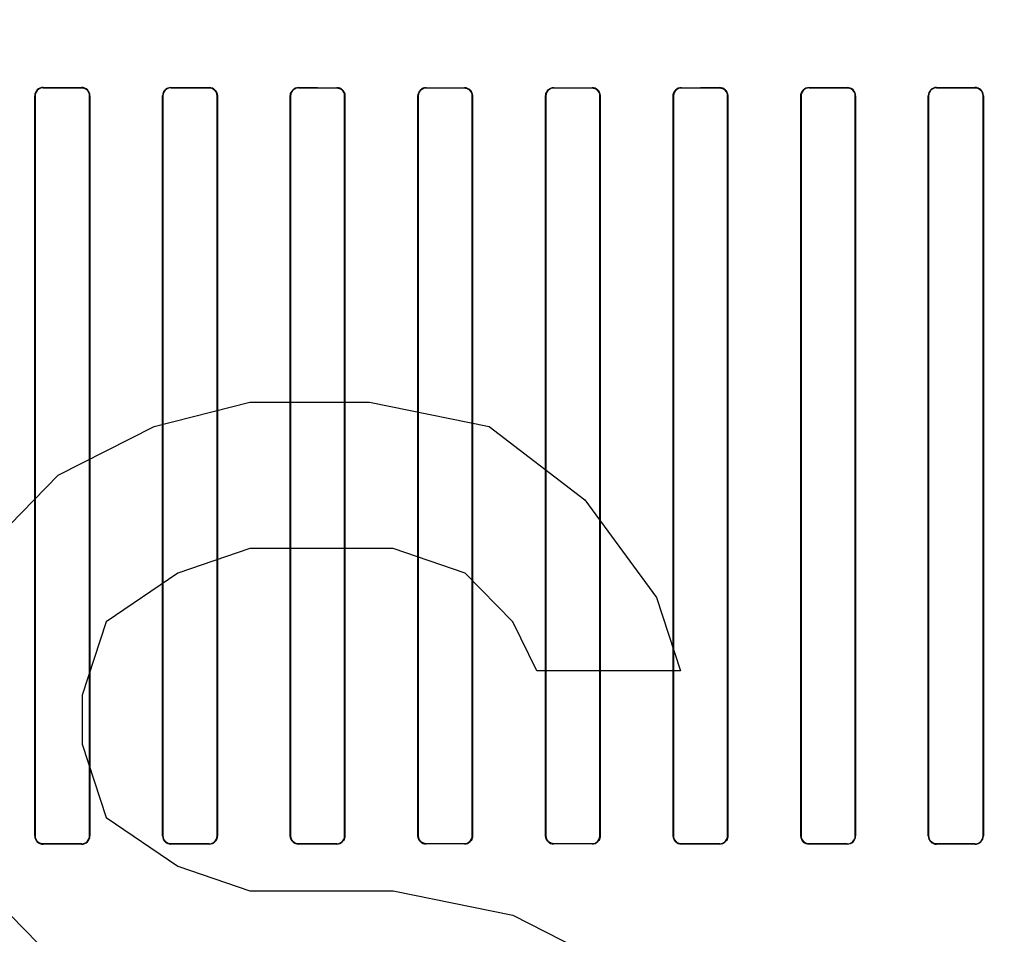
# Model space of a CAD drawing. Header units: millimetres. Extents: x 0 to 297, y 0 to 210.
# Tile 141 of 256: x 55.997 to 56.344, y 158.025 to 158.348. Entities that reach past the tile are written whole.
import ezdxf

# ---------------------------------------------------------------- set-up
doc = ezdxf.new("R2010")
doc.units = ezdxf.units.MM
doc.header["$LTSCALE"] = 16.335
doc.layers.get('0').update_dxf_attribs({"linetype": 'CONTINUOUS'})
for name, color, linetype in [('AXES_REF', 7, 'CONTINUOUS'), ('INTFCLR_1', 7, 'CONTINUOUS'), ('INTFCLR_72935', 7, 'CONTINUOUS')]:
    doc.layers.add(name, color=color, linetype=linetype)

msp = doc.modelspace()

# ---------------------------------------------------------------- linework, layer by layer
at = {"color": 7, "linetype": 'Continuous'}
for p, q in [((56.0441704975, 158.2044715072), (56.0779205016, 158.2130885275)), ((56.0779205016, 158.2130885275), (56.1201079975, 158.2130885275)), ((56.1201079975, 158.2130885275), (56.16229550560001, 158.2044715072)), ((56.0104204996, 158.1872374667), (56.0441704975, 158.2044715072)), ((56.16229550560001, 158.2044715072), (56.1960454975, 158.1786204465)), ((55.97667049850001, 158.1527693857), (56.0104204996, 158.1872374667)), ((56.1960454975, 158.1786204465), (56.2213579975, 158.1441523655)), ((56.0779205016, 158.161386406), (56.0526080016, 158.1527693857)), ((56.1285455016, 158.161386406), (56.0779205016, 158.161386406)), ((56.1538579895, 158.1527693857), (56.1285455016, 158.161386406)), ((56.0526080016, 158.1527693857), (56.0272954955, 158.1355353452)), ((56.1707329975, 158.1355353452), (56.1538579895, 158.1527693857)), ((56.2213579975, 158.1441523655), (56.2297954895, 158.1183013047)), ((56.0272954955, 158.1355353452), (56.0188579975, 158.1096842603)), ((56.1791704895, 158.1183013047), (56.1707329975, 158.1355353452)), ((56.2297954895, 158.1183013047), (56.1791704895, 158.1183013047)), ((56.0188579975, 158.1096842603), (56.0188579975, 158.0924502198)), ((56.0188579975, 158.0924502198), (56.0272954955, 158.0665991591)), ((56.0272954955, 158.0665991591), (56.0526080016, 158.0493651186)), ((56.0104204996, 158.0148970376), (55.97667049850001, 158.0493651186)), ((56.0526080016, 158.0493651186), (56.0779205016, 158.0407480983)), ((56.0779205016, 158.0407480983), (56.1285455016, 158.0407480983)), ((56.1285455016, 158.0407480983), (56.1707329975, 158.0321310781)), ((56.1707329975, 158.0321310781), (56.2044829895, 158.0148970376))]:
    msp.add_line(p, q, dxfattribs=at)
for radius in [8.7262453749, 8.7255, 8.6696226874]:
    msp.add_circle((57.5376079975, 154.4105885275), radius, dxfattribs=at)
msp.add_arc((57.5376079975, 154.4105885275), 8.64, 278.2771290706, 261.7228709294, dxfattribs=at)
at = {"layer": 'AXES_REF', "color": 9, "linetype": 'Continuous'}
for radius in [7.9600610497, 5.3357191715]:
    msp.add_circle((57.5376079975, 154.4105885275), radius, dxfattribs=at)
at = {"layer": 'INTFCLR_1', "color": 6, "linetype": 'Continuous'}
for p, q in [((56.0021373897, 158.0600757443), (56.0021373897, 158.3210757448)), ((56.0022379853, 158.060075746), (56.0022379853, 158.3210757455)), ((56.0214523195, 158.3210757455), (56.0214523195, 158.060075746)), ((56.0215512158, 158.3210757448), (56.0215512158, 158.0600757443)), ((56.0471884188, 158.0600757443), (56.0471884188, 158.3210757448)), ((56.04728592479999, 158.060075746), (56.04728592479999, 158.3210757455)), ((56.06641128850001, 158.3210757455), (56.06641128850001, 158.060075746)), ((56.0665076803, 158.3210757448), (56.0665076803, 158.0600757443)), ((56.09222261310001, 158.0600757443), (56.09222261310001, 158.3210757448)), ((56.0923181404, 158.060075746), (56.0923181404, 158.3210757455)), ((56.1113854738, 158.3210757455), (56.1113854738, 158.060075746)), ((56.1114803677, 158.3210757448), (56.1114803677, 158.0600757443)), ((56.13724104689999, 158.0600757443), (56.13724104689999, 158.3210757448)), ((56.1373355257, 158.060075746), (56.1373355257, 158.3210757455)), ((56.1563742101, 158.3210757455), (56.1563742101, 158.060075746)), ((56.15646848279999, 158.3210757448), (56.15646848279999, 158.0600757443)), ((56.1822442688, 158.0600757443), (56.1822442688, 158.3210757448)), ((56.1823385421, 158.060075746), (56.1823385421, 158.3210757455)), ((56.2013772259, 158.3210757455), (56.2013772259, 158.060075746)), ((56.20147170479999, 158.3210757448), (56.20147170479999, 158.0600757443)), ((56.227232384, 158.0600757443), (56.227232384, 158.3210757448)), ((56.2273272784, 158.060075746), (56.2273272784, 158.3210757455)), ((56.2463946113, 158.3210757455), (56.2463946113, 158.060075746)), ((56.2464901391, 158.3210757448), (56.2464901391, 158.0600757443)), ((56.2722050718, 158.0600757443), (56.2722050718, 158.3210757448)), ((56.2723014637, 158.060075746), (56.2723014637, 158.3210757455)), ((56.29142682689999, 158.3210757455), (56.29142682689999, 158.060075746)), ((56.2915243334, 158.3210757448), (56.2915243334, 158.0600757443)), ((56.3171615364, 158.0600757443), (56.3171615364, 158.3210757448)), ((56.3172604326, 158.060075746), (56.3172604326, 158.3210757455)), ((56.3364747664, 158.3210757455), (56.3364747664, 158.060075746)), ((56.3365753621, 158.3210757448), (56.3365753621, 158.0600757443))]:
    msp.add_line(p, q, dxfattribs=at)
at = {"layer": 'INTFCLR_1', "color": 9, "linetype": 'Continuous'}
for p, q in [((56.0022379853, 158.3210757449), (56.0021373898, 158.3210757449)), ((56.0051063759, 158.3240408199), (56.0051063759, 158.3239405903)), ((56.0186063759, 158.323924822), (56.0186063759, 158.3240240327)), ((56.02155121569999, 158.3210757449), (56.0214523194, 158.3210757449)), ((56.047285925, 158.3210757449), (56.04718841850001, 158.3210757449)), ((56.0501063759, 158.3239909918), (56.0501063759, 158.3238937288)), ((56.0636063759, 158.3238827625), (56.0636063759, 158.3239793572)), ((56.0665076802, 158.3210757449), (56.0664112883, 158.3210757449)), ((56.0923181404, 158.3210757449), (56.092222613, 158.3210757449)), ((56.0951063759, 158.3239578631), (56.0951063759, 158.3238624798)), ((56.1086063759, 158.3238560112), (56.1086063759, 158.3239510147)), ((56.1114803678, 158.3210757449), (56.1113854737, 158.3210757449)), ((56.1373355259, 158.3210757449), (56.1372410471, 158.3210757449)), ((56.1401063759, 158.3239404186), (56.1401063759, 158.3238459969)), ((56.1536063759, 158.3238438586), (56.1536063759, 158.3239381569)), ((56.15646848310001, 158.3210757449), (56.1563742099, 158.3210757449)), ((56.182338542, 158.3210757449), (56.1822442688, 158.3210757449)), ((56.1851063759, 158.3239381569), (56.1851063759, 158.3238438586)), ((56.1986063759, 158.3238459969), (56.1986063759, 158.3239404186)), ((56.20147170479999, 158.3210757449), (56.20137722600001, 158.3210757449)), ((56.22732727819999, 158.3210757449), (56.2272323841, 158.3210757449)), ((56.2301063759, 158.3239510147), (56.2301063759, 158.3238560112)), ((56.2436063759, 158.3238624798), (56.2436063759, 158.3239578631)), ((56.2464901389, 158.3210757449), (56.24639461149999, 158.3210757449)), ((56.27230146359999, 158.3210757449), (56.2722050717, 158.3210757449)), ((56.2751063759, 158.3239793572), (56.2751063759, 158.3238827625)), ((56.2886063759, 158.3238937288), (56.2886063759, 158.3239909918)), ((56.2915243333, 158.3210757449), (56.29142682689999, 158.3210757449)), ((56.3172604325, 158.3210757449), (56.3171615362, 158.3210757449)), ((56.3201063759, 158.3240240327), (56.3201063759, 158.323924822)), ((56.3336063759, 158.3239405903), (56.3336063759, 158.3240408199)), ((56.3365753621, 158.3210757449), (56.3364747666, 158.3210757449)), ((56.0021373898, 158.0600757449), (56.0022379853, 158.0600757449)), ((56.0051063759, 158.0572108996), (56.0051063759, 158.0571106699)), ((56.0186063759, 158.0571274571), (56.0186063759, 158.0572266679)), ((56.0214523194, 158.0600757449), (56.02155121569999, 158.0600757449)), ((56.04718841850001, 158.0600757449), (56.047285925, 158.0600757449)), ((56.0501063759, 158.0572577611), (56.0501063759, 158.057160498)), ((56.0636063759, 158.0571721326), (56.0636063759, 158.0572687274)), ((56.0664112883, 158.0600757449), (56.0665076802, 158.0600757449)), ((56.092222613, 158.0600757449), (56.0923181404, 158.0600757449)), ((56.0951063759, 158.05728901), (56.0951063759, 158.0571936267)), ((56.1086063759, 158.0572004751), (56.1086063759, 158.0572954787)), ((56.1113854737, 158.0600757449), (56.1114803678, 158.0600757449)), ((56.1372410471, 158.0600757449), (56.1373355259, 158.0600757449)), ((56.1401063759, 158.0573054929), (56.1401063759, 158.0572110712)), ((56.1536063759, 158.0572133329), (56.1536063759, 158.0573076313)), ((56.1563742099, 158.0600757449), (56.15646848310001, 158.0600757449)), ((56.1822442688, 158.0600757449), (56.182338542, 158.0600757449)), ((56.1851063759, 158.0573076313), (56.1851063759, 158.0572133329)), ((56.1986063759, 158.0572110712), (56.1986063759, 158.0573054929)), ((56.20137722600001, 158.0600757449), (56.20147170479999, 158.0600757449)), ((56.2272323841, 158.0600757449), (56.22732727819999, 158.0600757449)), ((56.2301063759, 158.0572954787), (56.2301063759, 158.0572004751)), ((56.2436063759, 158.0571936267), (56.2436063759, 158.05728901)), ((56.24639461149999, 158.0600757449), (56.2464901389, 158.0600757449)), ((56.2722050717, 158.0600757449), (56.27230146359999, 158.0600757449)), ((56.2751063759, 158.0572687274), (56.2751063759, 158.0571721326)), ((56.2886063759, 158.057160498), (56.2886063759, 158.0572577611)), ((56.29142682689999, 158.0600757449), (56.2915243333, 158.0600757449)), ((56.3171615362, 158.0600757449), (56.3172604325, 158.0600757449)), ((56.3201063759, 158.0572266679), (56.3201063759, 158.0571274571)), ((56.3336063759, 158.0571106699), (56.3336063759, 158.0572108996)), ((56.3364747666, 158.0600757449), (56.3365753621, 158.0600757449))]:
    msp.add_line(p, q, dxfattribs=at)
at = {"layer": 'INTFCLR_1', "color": 6, "linetype": 'Continuous'}
for centre, radius, start, end in [((56.0051035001, 158.321074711), 0.0029661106, 89.9444488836, 179.9800296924), ((56.0051038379, 158.3210747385), 0.0028658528, 89.9492595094, 179.9798665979), ((56.0186025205, 158.3210754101), 0.0029486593, 0.0065032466, 89.92508126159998), ((56.0501047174, 158.3210746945), 0.0029162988, 89.9674183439, 179.9793656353), ((56.050104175, 158.3210755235), 0.0028182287, 89.9552583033, 179.9954869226), ((56.0636038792, 158.3210755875), 0.0029037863, 0.0031030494, 89.9507368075), ((56.0951049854, 158.3210756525), 0.0027868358, 89.97140801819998, 179.9980865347), ((56.1086049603, 158.3210755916), 0.0028754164, 0.0030532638, 89.97179383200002), ((56.1401058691, 158.3210756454), 0.0027703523, 89.989517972, 179.9979290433), ((56.15360604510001, 158.3210757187), 0.0028624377, 0.0005225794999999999, 89.99337785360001), ((56.1851066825, 158.3210757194), 0.0027681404, 90.00634717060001, 179.9994588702), ((56.198606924, 158.3210756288), 0.0028647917, 0.0023207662, 90.01095878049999), ((56.2301077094, 158.3210755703), 0.0027804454, 90.0274824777, 179.9963886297), ((56.243607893, 158.3210756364), 0.0028822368, 0.0021543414, 90.03015318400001), ((56.2751086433, 158.3210756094), 0.0028071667, 90.0462816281, 179.99722097), ((56.2886087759, 158.321075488), 0.002915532, 0.0050462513, 90.04716410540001), ((56.3201108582, 158.321074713), 0.002949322, 90.0870740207, 179.9799554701), ((56.32010986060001, 158.3210754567), 0.0028493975, 90.0700714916, 179.9941919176), ((56.3336092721, 158.3210747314), 0.0029660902, 0.019575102, 90.0559463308), ((56.0051034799, 158.0600767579), 0.0029660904, 180.01957967, 270.0559417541), ((56.01860289, 158.0600760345), 0.0028493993, 270.0700946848, 359.9941998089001), ((56.0186018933, 158.0600767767), 0.0029493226, 270.0870856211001, 359.9799438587), ((56.0501039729, 158.0600759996), 0.0029155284, 180.0050177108, 270.0472209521), ((56.0636041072, 158.0600758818), 0.0028071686, 270.0463057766, 359.9972292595), ((56.09510485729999, 158.0600758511), 0.0028822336, 180.002123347, 270.0301912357), ((56.1086050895, 158.0600758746), 0.0027803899, 270.0265083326, 359.9973506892), ((56.14010582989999, 158.0600758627), 0.0028647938, 180.002367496, 270.0109237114), ((56.1536060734, 158.0600757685), 0.0027681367, 270.006260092, 359.9995356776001), ((56.1851067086, 158.0600757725), 0.0028624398, 180.0005637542, 269.9933366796), ((56.1986068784, 158.0600758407), 0.0027703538, 269.9896045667, 359.9980429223), ((56.2301078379, 158.0600759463), 0.0028754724, 180.0040260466, 269.9708668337), ((56.2436077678, 158.0600758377), 0.0027868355, 269.9713880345, 359.9981162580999), ((56.2751088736, 158.0600759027), 0.0029037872, 180.0031249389, 269.950714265), ((56.2886085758, 158.0600759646), 0.0028182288, 269.9552771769, 359.9955559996), ((56.28860803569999, 158.060076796), 0.0029162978, 269.9673900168, 359.9793378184), ((56.3201102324, 158.0600760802), 0.0029486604, 180.0065263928, 269.9250657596), ((56.3336089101, 158.0600767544), 0.0028658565, 269.9493350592, 359.9798390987), ((56.3336092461, 158.0600767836), 0.0029661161, 269.9445550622, 359.9799235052)]:
    msp.add_arc(centre, radius, start, end, dxfattribs=at)
for centre, major_axis, ratio, start_param, end_param in [((56.1693563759, 158.3255757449), (0.4693968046, 0), 0.0034906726, -1.9282790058, -1.8977471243), ((56.1693563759, 158.3255757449), (0.4963968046, 0), 0.0034906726, -1.9080370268, -1.8793579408), ((56.1693563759, 158.3255757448), (0.4693968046, 0), 0.0034906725, -1.8276611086, -1.7980361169), ((56.1693563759, 158.3255757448), (0.4963968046, 0), 0.0034906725, -1.8134003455, -1.785476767), ((56.1693563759, 158.325575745), (0.4693968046, 0), 0.0034906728, -1.7296452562, -1.7005817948), ((56.1693563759, 158.325575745), (0.4963968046, 0), 0.0034906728, -1.7209377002, -1.6934858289), ((56.1693563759, 158.325575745), (0.4693968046, 0), 0.0034906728, -1.6331507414, -1.604356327), ((56.1693563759, 158.325575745), (0.4963968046, 0), 0.0034906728, -1.629755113, -1.6025303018), ((56.1693563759, 158.325575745), (0.4693968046, 0), 0.0034906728, -1.5372363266, -1.5084419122), ((56.1693563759, 158.325575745), (0.4963968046, 0), 0.0034906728, -1.5390623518, -1.5118375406), ((56.1693563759, 158.325575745), (0.4693968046, 0), 0.0034906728, -1.4410108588, -1.4119473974), ((56.1693563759, 158.325575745), (0.4963968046, 0), 0.0034906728, -1.4481068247, -1.4206549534), ((56.1693563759, 158.3255757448), (0.4693968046, 0), 0.0034906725, -1.3435565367, -1.313931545), ((56.1693563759, 158.3255757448), (0.4963968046, 0), 0.0034906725, -1.3561158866, -1.328192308), ((56.1693563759, 158.3255757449), (0.4693968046, 0), 0.0034906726, -1.2438455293, -1.2133136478), ((56.1693563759, 158.3255757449), (0.4963968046, 0), 0.0034906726, -1.2622347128, -1.2335556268), ((56.1693563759, 158.055575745), (0.4963968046, 0), 0.0034906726, 1.8793579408, 1.9080370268), ((56.1693563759, 158.055575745), (0.4693968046, 0), 0.0034906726, 1.8977471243, 1.9282790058), ((56.1693563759, 158.0555757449), (0.4963968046, 0), 0.0034906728, 1.785476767, 1.8134003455), ((56.1693563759, 158.0555757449), (0.4693968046, 0), 0.0034906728, 1.7980361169, 1.8276611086), ((56.1693563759, 158.055575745), (0.4963968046, 0), 0.0034906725, 1.6934858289, 1.7209377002), ((56.1693563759, 158.055575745), (0.4693968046, 0), 0.0034906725, 1.7005817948, 1.7296452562), ((56.1693563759, 158.055575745), (0.4963968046, 0), 0.0034906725, 1.6025303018, 1.629755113), ((56.1693563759, 158.055575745), (0.4693968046, 0), 0.0034906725, 1.604356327, 1.6331507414), ((56.1693563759, 158.055575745), (0.4963968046, 0), 0.0034906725, 1.5118375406, 1.5390623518), ((56.1693563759, 158.055575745), (0.4693968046, 0), 0.0034906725, 1.5084419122, 1.5372363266), ((56.1693563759, 158.055575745), (0.4963968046, 0), 0.0034906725, 1.4206549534, 1.4481068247), ((56.1693563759, 158.055575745), (0.4693968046, 0), 0.0034906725, 1.4119473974, 1.4410108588), ((56.1693563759, 158.0555757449), (0.4963968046, 0), 0.0034906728, 1.3281923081, 1.3561158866), ((56.1693563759, 158.0555757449), (0.4693968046, 0), 0.0034906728, 1.313931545, 1.3435565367), ((56.1693563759, 158.055575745), (0.4963968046, 0), 0.0034906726, 1.2335556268, 1.2622347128), ((56.1693563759, 158.055575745), (0.4693968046, 0), 0.0034906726, 1.2133136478, 1.2438455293)]:
    msp.add_ellipse(centre, major_axis=major_axis, ratio=ratio, start_param=start_param, end_param=end_param, dxfattribs=at)
for points, knots in [([(56.0186063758, 158.3239248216), (56.0191683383, 158.3239241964), (56.0206480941, 158.3234950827), (56.0214523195, 158.3219603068), (56.0214523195, 158.3210757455)], [0, 0, 0, 0, 0.3884918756, 1, 1, 1, 1]), ([(56.0636063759, 158.3238827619), (56.0641547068, 158.3238823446), (56.0656118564, 158.3234653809), (56.06641128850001, 158.3219524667), (56.06641128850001, 158.3210757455)], [0, 0, 0, 0, 0.3847796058, 1, 1, 1, 1]), ([(56.09222261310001, 158.3210757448), (56.09222261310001, 158.3216311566), (56.0926422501, 158.3231270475), (56.0941980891, 158.3239583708), (56.095106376, 158.3239578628)], [0, 0, 0, 0, 0.3794576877, 1, 1, 1, 1]), ([(56.1086063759, 158.3238560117), (56.1091462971, 158.3238557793), (56.1105892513, 158.3234464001), (56.1113854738, 158.3219473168), (56.1113854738, 158.3210757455)], [0, 0, 0, 0, 0.3825179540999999, 1, 1, 1, 1]), ([(56.13724104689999, 158.3210757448), (56.13724104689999, 158.3216301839), (56.13766047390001, 158.3231172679), (56.139206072, 158.3239406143), (56.14010637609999, 158.3239404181)], [0, 0, 0, 0, 0.3811250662, 1, 1, 1, 1]), ([(56.1536063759, 158.3238438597), (56.15414261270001, 158.3238438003), (56.1555793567, 158.3234379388), (56.1563742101, 158.3219449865), (56.1563742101, 158.3210757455)], [0, 0, 0, 0, 0.3815334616, 1, 1, 1, 1]), ([(56.1822442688, 158.3210757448), (56.1822442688, 158.3216300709), (56.1826636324, 158.3231157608), (56.1842073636, 158.3239380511), (56.1851063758, 158.3239381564)], [0, 0, 0, 0, 0.3814157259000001, 1, 1, 1, 1]), ([(56.1986063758, 158.323845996), (56.1991434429, 158.3238461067), (56.2005817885, 158.3234399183), (56.2013772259, 158.3219455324), (56.2013772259, 158.3210757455)], [0, 0, 0, 0, 0.3817504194, 1, 1, 1, 1]), ([(56.227232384, 158.3210757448), (56.227232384, 158.3216308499), (56.22765186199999, 158.3231225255), (56.2292020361, 158.3239506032), (56.2301063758, 158.3239510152)], [0, 0, 0, 0, 0.3803535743, 1, 1, 1, 1]), ([(56.2436063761, 158.3238624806), (56.2441488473, 158.3238627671), (56.2455966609, 158.3234523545), (56.2463946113, 158.321948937), (56.2463946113, 158.3210757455)], [0, 0, 0, 0, 0.3831924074, 1, 1, 1, 1]), ([(56.2722050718, 158.3210757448), (56.2722050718, 158.321632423), (56.2726247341, 158.3231376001), (56.27418983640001, 158.3239786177), (56.2751063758, 158.3239793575)], [0, 0, 0, 0, 0.3778654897, 1, 1, 1, 1]), ([(56.288606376, 158.3238937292), (56.2891591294, 158.3238942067), (56.2906245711, 158.3234754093), (56.29142682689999, 158.3219551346), (56.29142682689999, 158.3210757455)], [0, 0, 0, 0, 0.3859626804, 1, 1, 1, 1]), ([(56.3336063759, 158.3239405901), (56.3341749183, 158.323941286), (56.3356667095, 158.3235093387), (56.3364747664, 158.3219639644), (56.3364747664, 158.3210757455)], [0, 0, 0, 0, 0.3902785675, 1, 1, 1, 1]), ([(56.0051063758, 158.057210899), (56.0045378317, 158.0572102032), (56.0030460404, 158.0576421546), (56.0022379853, 158.0591875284), (56.0022379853, 158.060075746)], [0, 0, 0, 0, 0.3902796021, 1, 1, 1, 1]), ([(56.0501063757, 158.0572577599), (56.0495536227, 158.0572572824), (56.0480881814, 158.0576760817), (56.04728592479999, 158.0591963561), (56.04728592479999, 158.060075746)], [0, 0, 0, 0, 0.3859622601, 1, 1, 1, 1]), ([(56.0665076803, 158.0600757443), (56.0665076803, 158.0595190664), (56.066088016, 158.0580138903), (56.0645229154, 158.0571728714), (56.0636063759, 158.0571721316)], [0, 0, 0, 0, 0.377865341, 1, 1, 1, 1]), ([(56.0951063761, 158.057289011), (56.0945639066, 158.0572887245), (56.09311609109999, 158.0576991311), (56.0923181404, 158.0592025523), (56.0923181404, 158.060075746)], [0, 0, 0, 0, 0.3831910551, 1, 1, 1, 1]), ([(56.1114803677, 158.0600757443), (56.1114803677, 158.0595206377), (56.1110608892, 158.0580289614), (56.109510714, 158.0572008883), (56.1086063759, 158.0572004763)], [0, 0, 0, 0, 0.3803546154, 1, 1, 1, 1]), ([(56.1401063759, 158.0573054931), (56.1395693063, 158.0573053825), (56.1381309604, 158.0577115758), (56.1373355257, 158.059205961), (56.1373355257, 158.060075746)], [0, 0, 0, 0, 0.3817520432, 1, 1, 1, 1]), ([(56.15646848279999, 158.0600757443), (56.15646848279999, 158.0595214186), (56.1560491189, 158.0580357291), (56.1545053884, 158.057213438), (56.1536063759, 158.0572133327)], [0, 0, 0, 0, 0.3814155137, 1, 1, 1, 1]), ([(56.1851063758, 158.0573076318), (56.1845701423, 158.0573076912), (56.1831333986, 158.0577135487), (56.1823385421, 158.059206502), (56.1823385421, 158.060075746)], [0, 0, 0, 0, 0.381531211, 1, 1, 1, 1]), ([(56.20147170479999, 158.0600757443), (56.20147170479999, 158.0595213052), (56.2010522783, 158.0580342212), (56.1995066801, 158.0572108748), (56.198606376, 158.057211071)], [0, 0, 0, 0, 0.38112507, 1, 1, 1, 1]), ([(56.2301063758, 158.0572954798), (56.2295664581, 158.0572957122), (56.2281235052, 158.0577050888), (56.2273272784, 158.0592041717), (56.2273272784, 158.060075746)], [0, 0, 0, 0, 0.3825155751, 1, 1, 1, 1]), ([(56.2464901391, 158.0600757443), (56.2464901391, 158.0595203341), (56.24607050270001, 158.0580244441), (56.24451466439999, 158.0571931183), (56.2436063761, 158.0571936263)], [0, 0, 0, 0, 0.3794566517, 1, 1, 1, 1]), ([(56.2751063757, 158.0572687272), (56.2745580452, 158.0572691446), (56.2731008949, 158.0576861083), (56.2723014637, 158.059199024), (56.2723014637, 158.060075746)], [0, 0, 0, 0, 0.3847792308, 1, 1, 1, 1]), ([(56.3201063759, 158.0572266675), (56.3195444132, 158.0572272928), (56.3180646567, 158.0576564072), (56.3172604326, 158.0591911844), (56.3172604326, 158.060075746)], [0, 0, 0, 0, 0.388491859, 1, 1, 1, 1])]:
    msp.add_open_spline(points, degree=3, knots=knots, dxfattribs=at)
at = {"layer": 'INTFCLR_72935', "color": 6, "linetype": 'Continuous'}
for p, q in [((56.0021373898, 158.3210757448), (56.0021373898, 158.0600757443)), ((56.0022379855, 158.3210757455), (56.0022379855, 158.060075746)), ((56.0214523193, 158.060075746), (56.0214523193, 158.3210757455)), ((56.0215512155, 158.0600757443), (56.0215512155, 158.3210757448)), ((56.04718841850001, 158.3210757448), (56.04718841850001, 158.0600757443)), ((56.047285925, 158.3210757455), (56.047285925, 158.060075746)), ((56.06641128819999, 158.060075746), (56.06641128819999, 158.3210757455)), ((56.0665076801, 158.0600757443), (56.0665076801, 158.3210757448)), ((56.0922226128, 158.3210757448), (56.0922226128, 158.0600757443)), ((56.09231814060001, 158.3210757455), (56.09231814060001, 158.060075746)), ((56.1113854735, 158.060075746), (56.1113854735, 158.3210757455)), ((56.1114803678, 158.0600757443), (56.1114803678, 158.3210757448)), ((56.1372410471, 158.3210757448), (56.1372410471, 158.0600757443)), ((56.1373355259, 158.3210757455), (56.1373355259, 158.060075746)), ((56.15637420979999, 158.060075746), (56.15637420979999, 158.3210757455)), ((56.156468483, 158.0600757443), (56.156468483, 158.3210757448)), ((56.18224426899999, 158.3210757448), (56.18224426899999, 158.0600757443)), ((56.1823385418, 158.3210757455), (56.1823385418, 158.060075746)), ((56.2013772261, 158.060075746), (56.2013772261, 158.3210757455)), ((56.201471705, 158.0600757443), (56.201471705, 158.3210757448)), ((56.2272323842, 158.3210757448), (56.2272323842, 158.0600757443)), ((56.22732727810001, 158.3210757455), (56.22732727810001, 158.060075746)), ((56.24639461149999, 158.060075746), (56.24639461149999, 158.3210757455)), ((56.2464901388, 158.0600757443), (56.2464901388, 158.3210757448)), ((56.2722050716, 158.3210757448), (56.2722050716, 158.0600757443)), ((56.2723014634, 158.3210757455), (56.2723014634, 158.060075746)), ((56.2914268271, 158.060075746), (56.2914268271, 158.3210757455)), ((56.29152433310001, 158.0600757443), (56.29152433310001, 158.3210757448)), ((56.3171615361, 158.3210757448), (56.3171615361, 158.0600757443)), ((56.3172604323, 158.3210757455), (56.3172604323, 158.060075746)), ((56.3364747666, 158.060075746), (56.3364747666, 158.3210757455)), ((56.3365753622, 158.0600757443), (56.3365753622, 158.3210757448))]:
    msp.add_line(p, q, dxfattribs=at)
at = {"layer": 'INTFCLR_72935', "color": 9, "linetype": 'Continuous'}
for p, q in [((56.0021373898, 158.3210757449), (56.0022379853, 158.3210757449)), ((56.0051063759, 158.3239405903), (56.0051063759, 158.3240408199)), ((56.0186063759, 158.3240240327), (56.0186063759, 158.323924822)), ((56.0214523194, 158.3210757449), (56.02155121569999, 158.3210757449)), ((56.04718841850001, 158.3210757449), (56.047285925, 158.3210757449)), ((56.0501063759, 158.3238937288), (56.0501063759, 158.3239909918)), ((56.0636063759, 158.3239793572), (56.0636063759, 158.3238827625)), ((56.0664112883, 158.3210757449), (56.0665076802, 158.3210757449)), ((56.092222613, 158.3210757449), (56.0923181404, 158.3210757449)), ((56.0951063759, 158.3238624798), (56.0951063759, 158.3239578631)), ((56.1086063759, 158.3239510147), (56.1086063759, 158.3238560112)), ((56.1113854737, 158.3210757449), (56.1114803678, 158.3210757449)), ((56.1372410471, 158.3210757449), (56.1373355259, 158.3210757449)), ((56.1401063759, 158.3238459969), (56.1401063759, 158.3239404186)), ((56.1536063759, 158.3239381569), (56.1536063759, 158.3238438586)), ((56.1563742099, 158.3210757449), (56.15646848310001, 158.3210757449)), ((56.1822442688, 158.3210757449), (56.182338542, 158.3210757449)), ((56.1851063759, 158.3238438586), (56.1851063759, 158.3239381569)), ((56.1986063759, 158.3239404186), (56.1986063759, 158.3238459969)), ((56.20137722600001, 158.3210757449), (56.20147170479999, 158.3210757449)), ((56.2272323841, 158.3210757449), (56.22732727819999, 158.3210757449)), ((56.2301063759, 158.3238560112), (56.2301063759, 158.3239510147)), ((56.2436063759, 158.3239578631), (56.2436063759, 158.3238624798)), ((56.24639461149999, 158.3210757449), (56.2464901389, 158.3210757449)), ((56.2722050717, 158.3210757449), (56.27230146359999, 158.3210757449)), ((56.2751063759, 158.3238827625), (56.2751063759, 158.3239793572)), ((56.2886063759, 158.3239909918), (56.2886063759, 158.3238937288)), ((56.29142682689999, 158.3210757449), (56.2915243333, 158.3210757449)), ((56.3171615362, 158.3210757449), (56.3172604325, 158.3210757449)), ((56.3201063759, 158.323924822), (56.3201063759, 158.3240240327)), ((56.3336063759, 158.3240408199), (56.3336063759, 158.3239405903)), ((56.3364747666, 158.3210757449), (56.3365753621, 158.3210757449)), ((56.0022379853, 158.0600757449), (56.0021373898, 158.0600757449)), ((56.0051063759, 158.0571106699), (56.0051063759, 158.0572108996)), ((56.0186063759, 158.0572266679), (56.0186063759, 158.0571274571)), ((56.02155121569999, 158.0600757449), (56.0214523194, 158.0600757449)), ((56.047285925, 158.0600757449), (56.04718841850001, 158.0600757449)), ((56.0501063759, 158.057160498), (56.0501063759, 158.0572577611)), ((56.0636063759, 158.0572687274), (56.0636063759, 158.0571721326)), ((56.0665076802, 158.0600757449), (56.0664112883, 158.0600757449)), ((56.0923181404, 158.0600757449), (56.092222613, 158.0600757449)), ((56.0951063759, 158.0571936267), (56.0951063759, 158.05728901)), ((56.1086063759, 158.0572954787), (56.1086063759, 158.0572004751)), ((56.1114803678, 158.0600757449), (56.1113854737, 158.0600757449)), ((56.1373355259, 158.0600757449), (56.1372410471, 158.0600757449)), ((56.1401063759, 158.0572110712), (56.1401063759, 158.0573054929)), ((56.1536063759, 158.0573076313), (56.1536063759, 158.0572133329)), ((56.15646848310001, 158.0600757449), (56.1563742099, 158.0600757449)), ((56.182338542, 158.0600757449), (56.1822442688, 158.0600757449)), ((56.1851063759, 158.0572133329), (56.1851063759, 158.0573076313)), ((56.1986063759, 158.0573054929), (56.1986063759, 158.0572110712)), ((56.20147170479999, 158.0600757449), (56.20137722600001, 158.0600757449)), ((56.22732727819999, 158.0600757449), (56.2272323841, 158.0600757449)), ((56.2301063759, 158.0572004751), (56.2301063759, 158.0572954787)), ((56.2436063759, 158.05728901), (56.2436063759, 158.0571936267)), ((56.2464901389, 158.0600757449), (56.24639461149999, 158.0600757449)), ((56.27230146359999, 158.0600757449), (56.2722050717, 158.0600757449)), ((56.2751063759, 158.0571721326), (56.2751063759, 158.0572687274)), ((56.2886063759, 158.0572577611), (56.2886063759, 158.057160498)), ((56.2915243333, 158.0600757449), (56.29142682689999, 158.0600757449)), ((56.3172604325, 158.0600757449), (56.3171615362, 158.0600757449)), ((56.3201063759, 158.0571274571), (56.3201063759, 158.0572266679)), ((56.3336063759, 158.0572108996), (56.3336063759, 158.0571106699)), ((56.3365753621, 158.0600757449), (56.3364747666, 158.0600757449))]:
    msp.add_line(p, q, dxfattribs=at)
at = {"layer": 'INTFCLR_72935', "color": 6, "linetype": 'Continuous'}
for centre, radius, start, end in [((56.0051025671, 158.3210756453), 0.0029651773, 89.926400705, 179.9980778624), ((56.0186018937, 158.321074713), 0.002949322, 0.0200445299, 89.91292597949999), ((56.0186028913, 158.3210754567), 0.0028493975, 0.0058081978, 89.9299286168), ((56.0501039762, 158.3210754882), 0.002915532, 89.9528392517, 179.9949571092), ((56.0636041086, 158.3210756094), 0.0028071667, 0.002779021, 89.9537183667), ((56.0951048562, 158.3210756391), 0.0028822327, 89.969793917, 179.9978984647), ((56.1086050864, 158.3210756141), 0.0027803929, 0.002708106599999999, 89.9734227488), ((56.1401058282, 158.3210756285), 0.0028647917, 89.9890465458, 179.9976742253), ((56.1536060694, 158.3210757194), 0.0027681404, 0.0005411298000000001, 89.99365282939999), ((56.18510670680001, 158.3210757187), 0.0028624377, 90.00662214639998, 179.9994774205), ((56.19860688, 158.3210756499), 0.0027703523, 0.0019776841, 90.01042452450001), ((56.2301078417, 158.3210755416), 0.0028754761, 90.02920402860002, 179.9959509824), ((56.2436077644, 158.3210756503), 0.0027868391, 0.0019573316, 90.0285480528), ((56.2751088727, 158.3210755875), 0.0029037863, 90.04926318, 179.9968969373), ((56.2886080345, 158.3210746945), 0.0029162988, 0.0206343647, 90.0325816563), ((56.2886085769, 158.3210755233), 0.0028182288, 0.0045183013, 90.0447421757), ((56.3201102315, 158.32107541), 0.0029486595, 90.074920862, 179.9934954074), ((56.33360925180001, 158.321074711), 0.0029661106, 0.0199703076, 90.05555111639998), ((56.3336093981, 158.3210753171), 0.0028653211, 0.008567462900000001, 90.0604308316), ((56.0051035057, 158.0600767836), 0.0029661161, 180.0200764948, 270.0554449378), ((56.00510335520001, 158.0600761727), 0.002865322, 180.0085313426, 270.0604053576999), ((56.0186025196, 158.0600760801), 0.0029486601, 270.0749314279, 359.9934756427), ((56.05010471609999, 158.060076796), 0.0029162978, 180.0206621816, 270.0326099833), ((56.0501041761, 158.0600759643), 0.0028182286, 180.0044384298, 270.0447227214), ((56.0636038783, 158.0600759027), 0.0029037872, 270.0492857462, 359.9968750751), ((56.09510498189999, 158.0600758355), 0.0027868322, 180.0018390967, 270.0286566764), ((56.10860496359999, 158.0600758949), 0.0028754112, 270.0281440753, 359.9969988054), ((56.1401058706, 158.0600758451), 0.0027703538, 180.0020497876, 270.0104557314), ((56.1536060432, 158.0600757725), 0.0028624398, 270.0066633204, 359.9994362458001), ((56.18510667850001, 158.0600757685), 0.0027681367, 180.0004643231, 269.993739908), ((56.1986069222, 158.0600758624), 0.0028647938, 269.9890709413, 359.9976375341), ((56.23010770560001, 158.0600759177), 0.0027804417, 180.00353842, 269.9726006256), ((56.243607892, 158.0600758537), 0.0028822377, 269.969861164, 359.9978243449), ((56.2751086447, 158.0600758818), 0.0028071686, 180.0027707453, 269.953694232), ((56.2886087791, 158.0600759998), 0.0029155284, 269.9527756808, 359.994978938), ((56.3201108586, 158.0600767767), 0.0029493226, 180.0200561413, 269.9129143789), ((56.32010986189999, 158.0600760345), 0.0028493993, 180.0058000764, 269.929905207), ((56.3336101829, 158.0600758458), 0.0029651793, 269.9264395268, 359.9980390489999)]:
    msp.add_arc(centre, radius, start, end, dxfattribs=at)
for centre, major_axis, ratio, start_param, end_param in [((56.1693563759, 158.3255757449), (0.4693968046, 0), 0.0034906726, -1.9282790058, -1.8977471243), ((56.1693563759, 158.3255757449), (0.4963968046, 0), 0.0034906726, -1.9080370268, -1.8793579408), ((56.1693563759, 158.3255757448), (0.4693968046, 0), 0.0034906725, -1.8276611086, -1.7980361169), ((56.1693563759, 158.3255757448), (0.4963968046, 0), 0.0034906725, -1.8134003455, -1.785476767), ((56.1693563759, 158.325575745), (0.4693968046, 0), 0.0034906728, -1.7296452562, -1.7005817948), ((56.1693563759, 158.325575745), (0.4963968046, 0), 0.0034906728, -1.7209377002, -1.6934858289), ((56.1693563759, 158.325575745), (0.4693968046, 0), 0.0034906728, -1.6331507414, -1.604356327), ((56.1693563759, 158.325575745), (0.4963968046, 0), 0.0034906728, -1.629755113, -1.6025303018), ((56.1693563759, 158.325575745), (0.4693968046, 0), 0.0034906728, -1.5372363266, -1.5084419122), ((56.1693563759, 158.325575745), (0.4963968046, 0), 0.0034906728, -1.5390623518, -1.5118375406), ((56.1693563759, 158.325575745), (0.4693968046, 0), 0.0034906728, -1.4410108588, -1.4119473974), ((56.1693563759, 158.325575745), (0.4963968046, 0), 0.0034906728, -1.4481068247, -1.4206549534), ((56.1693563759, 158.3255757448), (0.4693968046, 0), 0.0034906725, -1.3435565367, -1.313931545), ((56.1693563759, 158.3255757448), (0.4963968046, 0), 0.0034906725, -1.3561158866, -1.328192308), ((56.1693563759, 158.3255757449), (0.4693968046, 0), 0.0034906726, -1.2438455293, -1.2133136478), ((56.1693563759, 158.3255757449), (0.4963968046, 0), 0.0034906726, -1.2622347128, -1.2335556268), ((56.1693563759, 158.055575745), (0.4963968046, 0), 0.0034906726, 1.8793579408, 1.9080370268), ((56.1693563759, 158.055575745), (0.4693968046, 0), 0.0034906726, 1.8977471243, 1.9282790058), ((56.1693563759, 158.0555757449), (0.4963968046, 0), 0.0034906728, 1.785476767, 1.8134003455), ((56.1693563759, 158.0555757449), (0.4693968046, 0), 0.0034906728, 1.7980361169, 1.8276611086), ((56.1693563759, 158.055575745), (0.4963968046, 0), 0.0034906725, 1.6934858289, 1.7209377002), ((56.1693563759, 158.055575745), (0.4693968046, 0), 0.0034906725, 1.7005817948, 1.7296452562), ((56.1693563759, 158.055575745), (0.4963968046, 0), 0.0034906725, 1.6025303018, 1.629755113), ((56.1693563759, 158.055575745), (0.4693968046, 0), 0.0034906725, 1.604356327, 1.6331507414), ((56.1693563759, 158.055575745), (0.4963968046, 0), 0.0034906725, 1.5118375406, 1.5390623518), ((56.1693563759, 158.055575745), (0.4693968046, 0), 0.0034906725, 1.5084419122, 1.5372363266), ((56.1693563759, 158.055575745), (0.4963968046, 0), 0.0034906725, 1.4206549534, 1.4481068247), ((56.1693563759, 158.055575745), (0.4693968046, 0), 0.0034906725, 1.4119473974, 1.4410108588), ((56.1693563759, 158.0555757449), (0.4963968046, 0), 0.0034906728, 1.3281923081, 1.3561158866), ((56.1693563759, 158.0555757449), (0.4693968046, 0), 0.0034906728, 1.313931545, 1.3435565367), ((56.1693563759, 158.055575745), (0.4963968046, 0), 0.0034906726, 1.2335556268, 1.2622347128), ((56.1693563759, 158.055575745), (0.4693968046, 0), 0.0034906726, 1.2133136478, 1.2438455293)]:
    msp.add_ellipse(centre, major_axis=major_axis, ratio=ratio, start_param=start_param, end_param=end_param, dxfattribs=at)
for points, knots in [([(56.005106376, 158.3239405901), (56.0045267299, 158.3239412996), (56.00303218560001, 158.3234984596), (56.0022379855, 158.321953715), (56.0022379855, 158.3210757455)], [0, 0, 0, 0, 0.3976675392, 1, 1, 1, 1]), ([(56.0501063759, 158.3238937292), (56.0495428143, 158.323894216), (56.0480746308, 158.3234649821), (56.047285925, 158.3219452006), (56.047285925, 158.3210757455)], [0, 0, 0, 0, 0.3932694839, 1, 1, 1, 1]), ([(56.0636063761, 158.3239793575), (56.06418078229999, 158.3239788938), (56.0656899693, 158.3235408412), (56.0665076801, 158.3219760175), (56.0665076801, 158.3210757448)], [0, 0, 0, 0, 0.3895128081, 1, 1, 1, 1]), ([(56.0951063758, 158.3238624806), (56.0945532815, 158.3238627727), (56.0931027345, 158.323442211), (56.09231814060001, 158.3219392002), (56.09231814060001, 158.3210757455)], [0, 0, 0, 0, 0.3904519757, 1, 1, 1, 1]), ([(56.108606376, 158.3239510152), (56.10917534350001, 158.323950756), (56.1106702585, 158.3235171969), (56.1114803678, 158.3219673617), (56.1114803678, 158.3210757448)], [0, 0, 0, 0, 0.3895478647, 1, 1, 1, 1]), ([(56.14010637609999, 158.323845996), (56.1395572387, 158.3238461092), (56.1381158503, 158.323428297), (56.1373355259, 158.3219344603), (56.1373355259, 158.3210757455)], [0, 0, 0, 0, 0.3900533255, 1, 1, 1, 1]), ([(56.15360637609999, 158.3239381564), (56.1541682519, 158.3239380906), (56.1556559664, 158.3235116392), (56.156468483, 158.3219678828), (56.156468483, 158.3210757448)], [0, 0, 0, 0, 0.3864308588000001, 1, 1, 1, 1]), ([(56.18510637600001, 158.3238438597), (56.1845629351, 158.3238437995), (56.1831242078, 158.3234313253), (56.1823385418, 158.3219384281), (56.1823385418, 158.3210757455)], [0, 0, 0, 0, 0.3864816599, 1, 1, 1, 1]), ([(56.1986063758, 158.3239404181), (56.1991744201, 158.3239405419), (56.200664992, 158.3235083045), (56.201471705, 158.3219635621), (56.201471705, 158.3210757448)], [0, 0, 0, 0, 0.3901774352, 1, 1, 1, 1]), ([(56.230106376, 158.3238560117), (56.2295564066, 158.323855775), (56.2281108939, 158.3234367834), (56.22732727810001, 158.3219381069), (56.22732727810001, 158.3210757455)], [0, 0, 0, 0, 0.389405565, 1, 1, 1, 1]), ([(56.2436063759, 158.3239578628), (56.2441788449, 158.323958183), (56.2456791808, 158.3235228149), (56.2464901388, 158.3219683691), (56.2464901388, 158.3210757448)], [0, 0, 0, 0, 0.3907389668, 1, 1, 1, 1]), ([(56.2751063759, 158.3238827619), (56.27455169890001, 158.3238823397), (56.27309279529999, 158.3234595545), (56.2723014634, 158.3219466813), (56.2723014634, 158.3210757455)], [0, 0, 0, 0, 0.3890797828, 1, 1, 1, 1]), ([(56.3201063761, 158.3239248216), (56.3195369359, 158.323924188), (56.3180552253, 158.323487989), (56.3172604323, 158.3219534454), (56.3172604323, 158.3210757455)], [0, 0, 0, 0, 0.3934936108, 1, 1, 1, 1]), ([(56.018606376, 158.0572266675), (56.0191758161, 158.0572273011), (56.0206575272, 158.0576635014), (56.0214523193, 158.0591980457), (56.0214523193, 158.060075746)], [0, 0, 0, 0, 0.3934934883, 1, 1, 1, 1]), ([(56.0636063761, 158.0572687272), (56.0641610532, 158.0572691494), (56.0656199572, 158.0576919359), (56.06641128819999, 158.0592048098), (56.06641128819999, 158.060075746)], [0, 0, 0, 0, 0.3890796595, 1, 1, 1, 1]), ([(56.0951063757, 158.0571936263), (56.0945339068, 158.0571933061), (56.0930335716, 158.0576286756), (56.0922226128, 158.0591831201), (56.0922226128, 158.0600757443)], [0, 0, 0, 0, 0.390739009, 1, 1, 1, 1]), ([(56.1086063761, 158.0572954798), (56.1091563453, 158.0572957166), (56.1106018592, 158.0577147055), (56.1113854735, 158.0592133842), (56.1113854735, 158.060075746)], [0, 0, 0, 0, 0.3894053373, 1, 1, 1, 1]), ([(56.1401063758, 158.057211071), (56.1395383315, 158.0572109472), (56.1380477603, 158.0576431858), (56.1372410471, 158.0591879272), (56.1372410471, 158.0600757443)], [0, 0, 0, 0, 0.3901774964, 1, 1, 1, 1]), ([(56.15360637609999, 158.0573076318), (56.1541498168, 158.057307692), (56.1555885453, 158.0577201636), (56.15637420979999, 158.059213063), (56.15637420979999, 158.060075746)], [0, 0, 0, 0, 0.3864814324, 1, 1, 1, 1]), ([(56.1851063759, 158.0572133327), (56.18454449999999, 158.0572133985), (56.183056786, 158.057639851), (56.18224426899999, 158.0591836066), (56.18224426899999, 158.0600757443)], [0, 0, 0, 0, 0.3864309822, 1, 1, 1, 1]), ([(56.198606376, 158.0573054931), (56.1991555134, 158.05730538), (56.2005969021, 158.0577231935), (56.2013772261, 158.0592170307), (56.2013772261, 158.060075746)], [0, 0, 0, 0, 0.3900531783, 1, 1, 1, 1]), ([(56.230106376, 158.0572004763), (56.2295374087, 158.0572007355), (56.2280424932, 158.0576342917), (56.2272323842, 158.0591841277), (56.2272323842, 158.0600757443)], [0, 0, 0, 0, 0.3895478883, 1, 1, 1, 1]), ([(56.2436063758, 158.057289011), (56.24415947, 158.0572887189), (56.2456100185, 158.0577092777), (56.24639461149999, 158.0592122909), (56.24639461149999, 158.060075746)], [0, 0, 0, 0, 0.3904517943, 1, 1, 1, 1]), ([(56.275106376, 158.0571721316), (56.2745319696, 158.0571725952), (56.2730227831, 158.057610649), (56.2722050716, 158.0591754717), (56.2722050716, 158.0600757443)], [0, 0, 0, 0, 0.3895129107, 1, 1, 1, 1]), ([(56.2886063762, 158.0572577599), (56.2891699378, 158.0572572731), (56.2906381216, 158.0576865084), (56.2914268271, 158.0592062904), (56.2914268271, 158.060075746)], [0, 0, 0, 0, 0.3932693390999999, 1, 1, 1, 1]), ([(56.33360637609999, 158.057210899), (56.3341860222, 158.0572101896), (56.3356805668, 158.0576530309), (56.3364747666, 158.059197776), (56.3364747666, 158.060075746)], [0, 0, 0, 0, 0.3976673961, 1, 1, 1, 1])]:
    msp.add_open_spline(points, degree=3, knots=knots, dxfattribs=at)

doc.saveas('drawing.dxf')
